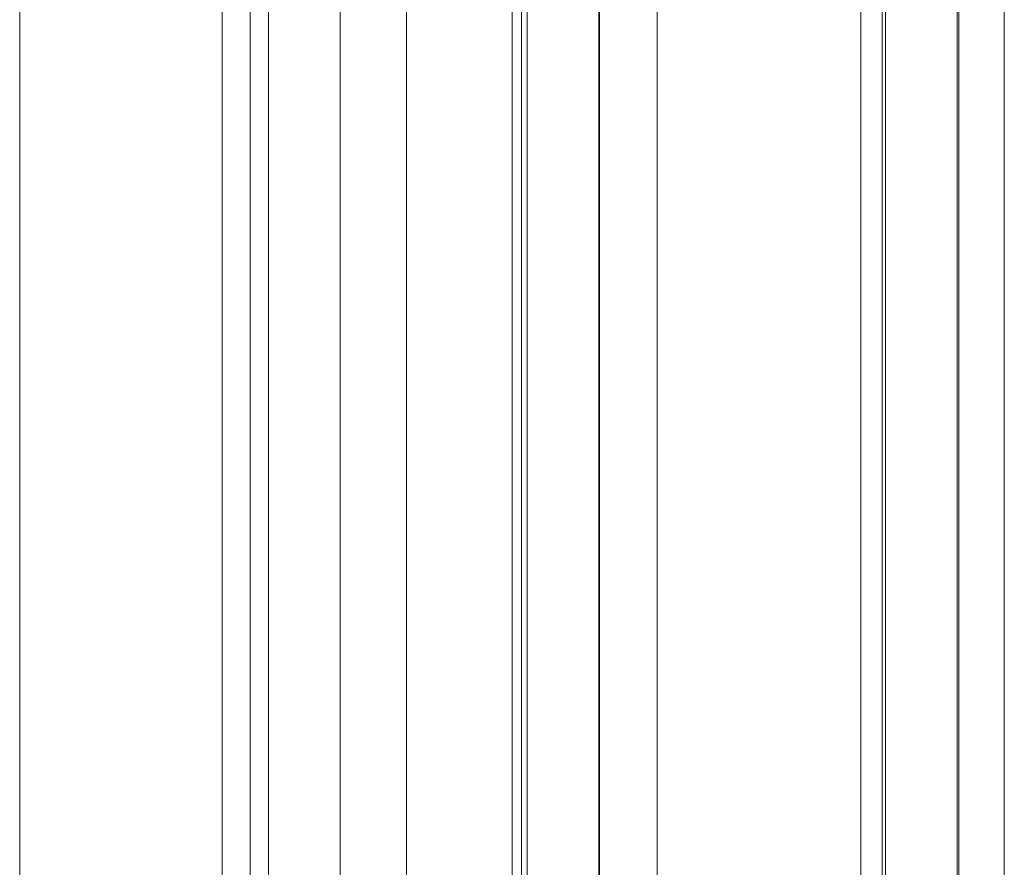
# Model space of a CAD drawing. Extents: x 193 to 943, y 26 to 526.
# Tile 51 of 207: x 356.47 to 357.84, y 95.05 to 96.23. Entities that reach past the tile are written whole.
import ezdxf

# ---------------------------------------------------------------- set-up
doc = ezdxf.new("R2010")
doc.units = 0
doc.layers.get('0').update_dxf_attribs({"lineweight": 25})
doc.layers.add('KG4_HLS_SYA', color=7, linetype='Continuous', lineweight=25)

# ---------------------------------------------------------------- blocks, each defined once
blk = doc.blocks.new('Spline-A069HXZY7N', base_point=(356.4664, 94.1779))
at = {"color": 0, "lineweight": -2}
for p, q in [((356.4664, 96.1499), (356.4664, 96.291)), ((356.4664, 96.0089), (356.4664, 96.1499)), ((356.4664, 95.868), (356.4664, 96.0089)), ((356.4665, 95.7272), (356.4664, 95.868)), ((356.4665, 95.5865), (356.4665, 95.7272)), ((356.4665, 95.446), (356.4665, 95.5865)), ((356.4665, 95.3399), (356.4665, 95.446)), ((356.4665, 95.2338), (356.4665, 95.3399)), ((356.4665, 95.1278), (356.4665, 95.2338)), ((356.4665, 95.0219), (356.4665, 95.1278))]:
    blk.add_line(p, q, dxfattribs=at)

msp = doc.modelspace()

# ---------------------------------------------------------------- linework, layer by layer
at = {"layer": 'KG4_HLS_SYA', "color": 8, "linetype": 'Continuous', "lineweight": 9, "ltscale": 0.13, "true_color": 0x808080}
for p, q in [((356.8133, 93.424), (356.8133, 97.2152)), ((357.174, 93.424), (357.174, 97.2145)), ((357.674, 93.4033), (357.674, 97.2135)), ((357.2739, 97.2101), (357.2739, 93.424)), ((357.7739, 97.2113), (357.7739, 93.4033)), ((356.9133, 97.1983), (356.9133, 93.424)), ((356.749, 93.3133), (356.749, 97.1849)), ((356.7879, 93.424), (356.7879, 97.1849)), ((356.9135, 93.424), (356.9135, 97.1849)), ((357.0059, 97.1849), (357.0059, 93.424)), ((357.1533, 93.424), (357.1533, 97.1849)), ((357.166, 97.1849), (357.166, 93.424)), ((357.2752, 93.424), (357.2752, 97.1849)), ((357.3553, 97.1849), (357.3553, 93.424)), ((357.6395, 93.3133), (357.6395, 97.1849)), ((357.6692, 97.1849), (357.6692, 93.3133)), ((357.7762, 93.3133), (357.7762, 97.1849)), ((357.8395, 97.1849), (357.8395, 93.3133))]:
    msp.add_line(p, q, dxfattribs=at)

# ---------------------------------------------------------------- block references
msp.add_blockref('Spline-A069HXZY7N', (356.4664, 94.1779), dxfattribs=at)

doc.saveas('drawing.dxf')
